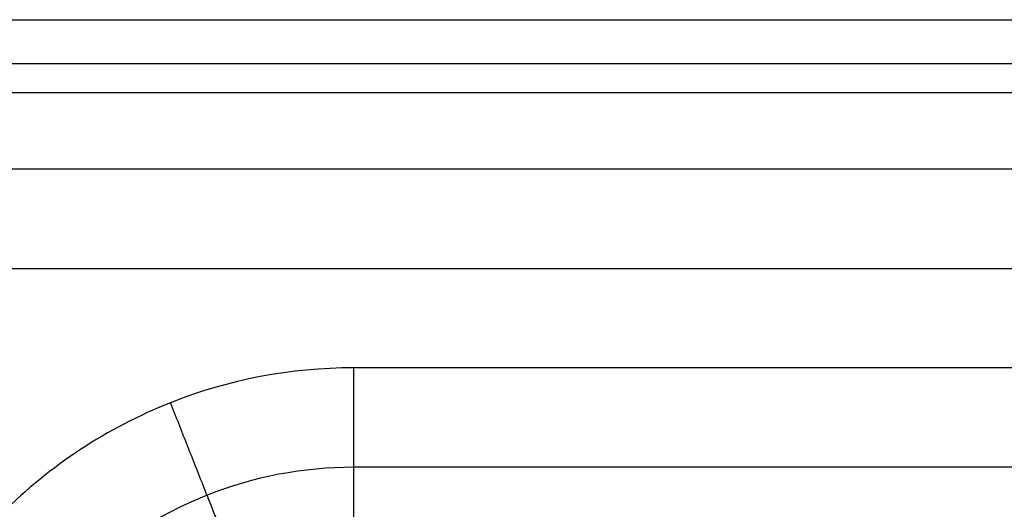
# Model space of a CAD drawing. Header units: millimetres. Extents: x -2541 to -1041, y -5153 to -3649.
# Tile 14 of 20: x -2438 to -2240, y -3748 to -3649. Entities that reach past the tile are written whole.
import ezdxf

# ---------------------------------------------------------------- set-up
doc = ezdxf.new("R2010")
doc.units = ezdxf.units.MM
doc.layers.add('D$Calque 26', color=7, linetype='Continuous', true_color=0x00ff13)

msp = doc.modelspace()

# ---------------------------------------------------------------- linework, layer by layer
at = {"layer": 'D$Calque 26'}
for p, q in [((-2440.69, -3679.3, -750), (-1070.69, -3679.3, -750)), ((-2440.69, -3699.3), (-1090.69, -3699.3)), ((-1090.69, -3719.3), (-2370.69, -3719.3)), ((-1070.69, -3739.3, -750), (-2370.69, -3739.3, -750))]:
    msp.add_line(p, q, dxfattribs=at)
for points in [[(-2440.69, -3649.3, -50), (-1755.69, -3649.3, -50), (-1070.69, -3649.3, -50)], [(-2440.69, -3649.3, -720), (-1755.69, -3649.3, -720), (-1070.69, -3649.3, -720)], [(-2440.69, -3649.3, -375), (-1755.69, -3649.3, -375), (-1070.69, -3649.3, -375)], [(-2440.69, -3658.09, -741.21), (-1755.69, -3658.09, -741.21), (-1070.69, -3658.09, -741.21)], [(-2440.69, -3663.95, -14.64), (-1758.62, -3663.95, -14.64), (-1076.55, -3663.95, -14.64)]]:
    msp.add_open_spline(points, degree=2, dxfattribs=at)
for points, knots in [([(-2370.69, -3719.3), (-2383.26, -3719.3), (-2409.43, -3724.29), (-2443.4, -3746.59), (-2465.7, -3780.56), (-2470.7, -3806.74), (-2470.69, -3819.3)], [0, 0, 0, 0, 37.695683, 78.53932, 119.382957, 157.078641, 157.078641, 157.078641, 157.078641]), ([(-2370.69, -3739.3, -750), (-2380.74, -3739.3, -750), (-2401.69, -3743.29, -750), (-2428.86, -3761.13, -750), (-2446.7, -3788.31, -750), (-2450.69, -3809.25, -750), (-2450.69, -3819.3, -750)], [0, 0, 0, 0, 30.156547, 62.831456, 95.506366, 125.662912, 125.662912, 125.662912, 125.662912])]:
    msp.add_open_spline(points, degree=3, knots=knots, dxfattribs=at)
for points in [[(-2370.69, -3719.3), (-2370.69, -3769.3), (-2370.69, -3769.3, -50)], [(-2389.1, -3772.81, -50), (-2389.1, -3772.81), (-2407.5, -3726.32)], [(-2370.69, -3739.3, -750), (-2370.69, -3769.3, -750), (-2370.69, -3769.3, -720)], [(-2389.1, -3772.81, -720), (-2389.1, -3772.81, -750), (-2400.14, -3744.92, -750)]]:
    msp.add_rational_spline(points, [1, 0.707106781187, 1], degree=2, dxfattribs=at)

doc.saveas('drawing.dxf')
